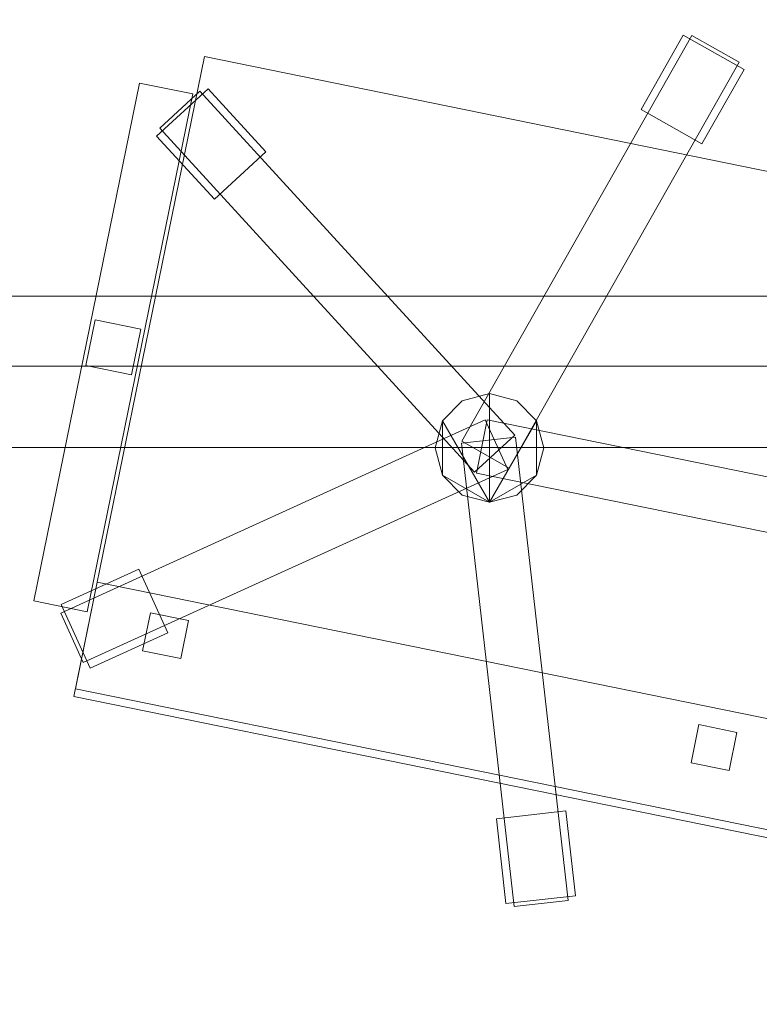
# Model space of a CAD drawing. Header units: millimetres. Extents: x -1675 to 29381, y -3645 to 22555.
# Tile 44 of 256: x 7321 to 7797, y 1950 to 2583. Entities that reach past the tile are written whole.
import ezdxf

# ---------------------------------------------------------------- set-up
doc = ezdxf.new("R2010")
doc.units = ezdxf.units.MM
doc.layers.add('A-GENM-____-OTLN', color=13, linetype='Continuous', lineweight=9)

msp = doc.modelspace()

# ---------------------------------------------------------------- meshes
at = {"layer": 'A-GENM-____-OTLN'}
mesh = msp.add_polyface(dxfattribs=at)
corners = [(4706.02, 290, 1), (6.83, 0, 1), (407.59, 290, 1), (4706.02, 390, 1), (5006.02, 390, 1), (9606.02, 290, 1), (9306.02, 390, 1), (9606.02, 390, 1), (13776.02, 5670, 1), (13776.02, 9963.57, 1), (14006.02, 10130, 1), (5006.02, 290, 1), (9306.02, 290, 1), (14006.02, 0, 1), (13776.02, 290, 1), (9856.02, 290, 1), (9306.02, 5670, 1), (9606.02, 5670, 1), (9606.02, 5220, 1), (9306.02, 5220, 1), (9306.02, 5670, 1), (256.83, 9170, 1), (6.83, 10130, 1), (256.83, 10130, 1), (256.83, 290, 1), (256.83, 7770, 1), (256.83, 1330, 1), (256.83, 6170, 1), (256.83, 4310, 1), (13776.02, 10130, 1), (4706.02, 5220, 1), (5006.02, 5670, 1), (5006.02, 5220, 1), (4706.02, 5670, 1), (256.83, 10130.71, 1), (13776.02, 10169.34, 1), (6.83, 10170, 1), (256.83, 10170, 1), (14006.02, 10170, 1), (13776.02, 10170, 1), (256.83, 10225.04, 1), (13776.02, 10470, 1), (14006.02, 10470, 1), (4706.02, 11204.55, 1), (5006.02, 11190, 1), (4706.02, 11190, 1), (5006.02, 11270.6, 1), (256.83, 10770, 1)]
mesh.append_faces([[corners[k] for k in face] for face in [(5, 6, 7), (17, 16, 20), (30, 31, 32), (31, 30, 33), (43, 44, 45)]], dxfattribs={"vtx0": -1})
mesh.append_faces([[corners[k] for k in face] for face in [(0, 1, 2), (6, 5, 12), (1, 11, 13), (8, 13, 14), (21, 22, 23), (25, 22, 21), (27, 22, 25), (28, 22, 27), (22, 28, 1), (35, 10, 29), (34, 36, 37), (36, 34, 22), (44, 43, 46)]], dxfattribs={"vtx0": -1, "vtx1": -1})
mesh.append_faces([[corners[k] for k in face] for face in [(11, 1, 0), (13, 12, 5)]], dxfattribs={"vtx0": -1, "vtx1": -1, "vtx2": -1})
mesh.append_faces([[corners[k] for k in face] for face in [(0, 4, 11), (13, 11, 12), (16, 17, 18), (10, 9, 29), (22, 34, 23), (38, 35, 39), (36, 40, 37)]], dxfattribs={"vtx0": -1, "vtx2": -1})
mesh.append_faces([[corners[k] for k in face] for face in [(8, 9, 10), (15, 14, 13), (5, 15, 13), (24, 2, 1), (26, 24, 1), (28, 26, 1), (47, 40, 36)]], dxfattribs={"vtx1": -1, "vtx2": -1})
mesh.append_faces([[corners[k] for k in face] for face in [(0, 3, 4), (18, 19, 16), (39, 41, 42)]], dxfattribs={"vtx2": -1})
mesh = msp.add_polyface(dxfattribs=at)
corners = [(7842.5, 5670, 2949), (5006.02, 5670, 2949), (5006.02, 10130, 2949), (4706.02, 390, 2949), (4706.02, 290, 2949), (407.59, 290, 2949), (5006.02, 390, 2949), (4706.02, 5220, 2949), (5006.02, 5220, 2949), (256.83, 1330, 2949), (256.83, 290, 2949), (256.83, 9170, 2949), (256.83, 10130, 2949), (256.83, 4310, 2949), (256.83, 7770, 2949), (256.83, 6170, 2949), (4706.02, 5670, 2949), (5006.02, 5670, 2949), (256.83, 10130.71, 2949), (5006.02, 10144.28, 2949), (256.83, 10170, 2949), (5006.02, 10170, 2949), (6.83, 0, 2949), (5006.02, 290, 2949), (6.83, 10130, 2949), (6.83, 10170, 2949)]
mesh.append_faces([[corners[k] for k in face] for face in [(24, 13, 22), (25, 18, 24)]], dxfattribs={"vtx0": -1, "vtx1": -1})
mesh.append_faces([[corners[k] for k in face] for face in [(0, 1, 2), (3, 4, 5), (0, 3, 5), (0, 6, 3), (5, 7, 8), (9, 7, 5), (5, 10, 9), (11, 12, 2), (0, 5, 8), (13, 7, 9), (14, 11, 2), (1, 0, 8), (15, 7, 13), (16, 2, 17), (17, 1, 8), (7, 15, 16), (1, 17, 2), (14, 16, 15), (2, 16, 14), (2, 18, 19), (18, 2, 12), (19, 20, 21), (20, 19, 18), (4, 22, 5), (4, 3, 6), (23, 22, 4), (4, 6, 23), (11, 24, 12), (10, 5, 22), (14, 24, 11), (9, 10, 22), (15, 24, 14), (13, 9, 22), (13, 24, 15), (7, 17, 8), (17, 7, 16), (24, 18, 12), (18, 25, 20)]], dxfattribs={"vtx0": -1, "vtx1": -1, "vtx2": -1})
mesh = msp.add_polyface(dxfattribs=at)
corners = [(9306.02, 6729.02, 2949), (9306.02, 5670, 2949), (9306.02, 5670, 2949), (9306.02, 5670, 2949), (7842.5, 5670, 2949), (5006.02, 10130, 2949), (9306.02, 10130, 2949), (5006.02, 10144.28, 2949), (9306.02, 10156.57, 2949), (5006.02, 10170, 2949), (9606.02, 5220, 2949), (13776.02, 290, 2949), (9856.02, 290, 2949), (9606.02, 290, 2949), (9606.02, 390, 2949), (5006.02, 390, 2949), (9306.02, 290, 2949), (5006.02, 290, 2949), (9306.02, 5220, 2949), (9606.02, 5670, 2949), (13776.02, 9963.57, 2949), (13776.02, 5670, 2949), (9306.02, 390, 2949), (13776.02, 10130, 2949), (13776.02, 10169.34, 2949), (9306.02, 10170, 2949), (14006.02, 10130, 2949), (6.83, 0, 2949), (14006.02, 0, 2949)]
mesh.append_faces([[corners[k] for k in face] for face in [(27, 17, 28)]], dxfattribs={"vtx0": -1, "vtx1": -1})
mesh.append_faces([[corners[k] for k in face] for face in [(4, 0, 2), (5, 6, 0), (0, 4, 5), (6, 7, 8), (7, 6, 5), (9, 8, 7), (10, 11, 12), (12, 13, 14), (15, 16, 17), (18, 4, 3), (19, 1, 0), (0, 20, 21), (10, 12, 14), (16, 15, 22), (19, 0, 21), (10, 14, 22), (10, 19, 21), (4, 22, 15), (22, 4, 18), (11, 10, 21), (22, 18, 10), (20, 6, 23), (6, 20, 0), (23, 8, 24), (8, 23, 6), (25, 24, 8), (13, 22, 14), (21, 20, 26), (22, 13, 16), (21, 28, 11), (28, 17, 16), (12, 11, 28), (28, 16, 13), (13, 12, 28), (3, 19, 10), (10, 18, 3), (26, 20, 23)]], dxfattribs={"vtx0": -1, "vtx1": -1, "vtx2": -1})
mesh.append_faces([[corners[k] for k in face] for face in [(0, 1, 2), (19, 3, 1)]], dxfattribs={"vtx0": -1, "vtx2": -1})
mesh.append_faces([[corners[k] for k in face] for face in [(2, 3, 4)]], dxfattribs={"vtx1": -1, "vtx2": -1})
mesh = msp.add_polyface(dxfattribs=at)
corners = [(14006.02, 0, -50), (6.83, 10130, -50), (14006.02, 10130, -50)]
mesh.append_faces([[corners[k] for k in face] for face in [(1, 2, 0)]])
mesh = msp.add_polyface(dxfattribs=at)
corners = [(6.83, 0, -50), (6.83, 10130, -50), (14006.02, 0, -50)]
mesh.append_faces([[corners[k] for k in face] for face in [(1, 2, 0)]])
mesh = msp.add_polyface(dxfattribs=at)
corners = [(14006.02, 10130), (6.83, 0), (14006.02, 0)]
mesh.append_faces([[corners[k] for k in face] for face in [(1, 2, 0)]])
mesh = msp.add_polyface(dxfattribs=at)
corners = [(6.83, 10130), (6.83, 0), (14006.02, 10130)]
mesh.append_faces([[corners[k] for k in face] for face in [(1, 2, 0)]])
mesh = msp.add_polyface(dxfattribs=at)
corners = [(14006.02, 0, 2950), (6.83, 10130, 2950), (14006.02, 10130, 2950)]
mesh.append_faces([[corners[k] for k in face] for face in [(1, 2, 0)]])
mesh = msp.add_polyface(dxfattribs=at)
corners = [(6.83, 0, 2950), (6.83, 10130, 2950), (14006.02, 0, 2950)]
mesh.append_faces([[corners[k] for k in face] for face in [(1, 2, 0)]])
mesh = msp.add_polyface(dxfattribs=at)
corners = [(14006.02, 10130, 3000), (6.83, 0, 3000), (14006.02, 0, 3000)]
mesh.append_faces([[corners[k] for k in face] for face in [(1, 2, 0)]])
mesh = msp.add_polyface(dxfattribs=at)
corners = [(6.83, 10130, 3000), (6.83, 0, 3000), (14006.02, 10130, 3000)]
mesh.append_faces([[corners[k] for k in face] for face in [(1, 2, 0)]])
mesh = msp.add_polyface(dxfattribs=at)
corners = [(9306.02, 6729.02, 1), (9306.02, 5670, 1), (9306.02, 5670, 1), (9306.02, 5670, 1), (7842.5, 5670, 1), (5006.02, 5670, 1), (5006.02, 10130, 1), (9306.02, 10130, 1), (9606.02, 5220, 1), (13776.02, 290, 1), (9856.02, 290, 1), (9606.02, 290, 1), (9606.02, 390, 1), (5006.02, 390, 1), (9306.02, 290, 1), (5006.02, 290, 1), (4706.02, 390, 1), (4706.02, 290, 1), (407.59, 290, 1), (9306.02, 5220, 1), (9606.02, 5670, 1), (13776.02, 9963.57, 1), (13776.02, 5670, 1), (9306.02, 390, 1), (4706.02, 5220, 1), (5006.02, 5220, 1), (256.83, 1330, 1), (256.83, 290, 1), (256.83, 9170, 1), (256.83, 10130, 1), (256.83, 4310, 1), (256.83, 7770, 1), (256.83, 6170, 1), (4706.02, 5670, 1), (5006.02, 5670, 1), (13776.02, 10130, 1), (256.83, 10130.71, 1)]
mesh.append_faces([[corners[k] for k in face] for face in [(13, 14, 15)]], dxfattribs={"vtx0": -1})
mesh.append_faces([[corners[k] for k in face] for face in [(19, 4, 3), (14, 13, 23), (9, 8, 22), (30, 24, 26), (32, 24, 30), (33, 6, 34), (34, 5, 25), (24, 32, 33), (31, 33, 32), (21, 7, 35), (36, 6, 29)]], dxfattribs={"vtx0": -1, "vtx1": -1})
mesh.append_faces([[corners[k] for k in face] for face in [(4, 0, 2), (4, 5, 6), (6, 7, 0), (0, 4, 6), (8, 10, 12), (4, 16, 18), (20, 0, 22), (4, 23, 13), (23, 4, 19), (26, 24, 18), (4, 18, 25), (5, 4, 25), (5, 34, 6), (6, 33, 31), (7, 21, 0)]], dxfattribs={"vtx0": -1, "vtx1": -1, "vtx2": -1})
mesh.append_faces([[corners[k] for k in face] for face in [(0, 1, 2), (8, 9, 10), (0, 21, 22), (8, 12, 23), (4, 13, 16), (23, 19, 8), (18, 24, 25)]], dxfattribs={"vtx0": -1, "vtx2": -1})
mesh.append_faces([[corners[k] for k in face] for face in [(2, 3, 4), (20, 1, 0), (8, 20, 22), (28, 29, 6), (31, 28, 6)]], dxfattribs={"vtx1": -1, "vtx2": -1})
mesh.append_faces([[corners[k] for k in face] for face in [(10, 11, 12), (16, 17, 18), (18, 27, 26)]], dxfattribs={"vtx2": -1})
mesh = msp.add_polyface(dxfattribs=at)
corners = [(6856.83, 2307.97, 750), (8256.83, 2307.97, 750), (8256.83, 2957.97, 750), (6856.83, 2957.97, 750)]
mesh.append_faces([[corners[k] for k in face] for face in [(2, 3, 0, 1)]])
mesh = msp.add_polyface(dxfattribs=at)
corners = [(6856.83, 2957.97, 710), (8256.83, 2957.97, 710), (8256.83, 2307.97, 710), (6856.83, 2307.97, 710)]
mesh.append_faces([[corners[k] for k in face] for face in [(0, 1, 2, 3)]])
mesh = msp.add_polyface(dxfattribs=at)
corners = [(7753.31, 2573.09, 82.5), (7605.46, 2312.05, 82.5), (7605.46, 2312.05, 117.5), (7753.31, 2573.09, 117.5)]
mesh.append_faces([[corners[k] for k in face] for face in [(0, 1, 2, 3)]])
mesh = msp.add_polyface(dxfattribs=at)
corners = [(7635.91, 2294.8, 82.5), (7605.46, 2312.05, 82.5), (7753.31, 2573.09, 82.5), (7783.76, 2555.84, 82.5)]
mesh.append_faces([[corners[k] for k in face] for face in [(1, 2, 3, 0)]])
mesh = msp.add_polyface(dxfattribs=at)
corners = [(7635.91, 2294.8, 117.5), (7783.76, 2555.84, 117.5), (7753.31, 2573.09, 117.5), (7605.46, 2312.05, 117.5)]
mesh.append_faces([[corners[k] for k in face] for face in [(3, 0, 1, 2)]])
mesh = msp.add_polyface(dxfattribs=at)
corners = [(7747.72, 2573.37, 35), (7720.62, 2525.52, 35), (7720.62, 2525.52, 95), (7747.72, 2573.37, 95)]
mesh.append_faces([[corners[k] for k in face] for face in [(0, 1, 2, 3)]])
mesh = msp.add_polyface(dxfattribs=at)
corners = [(7759.77, 2503.34, 35), (7720.62, 2525.52, 35), (7747.72, 2573.37, 35), (7786.88, 2551.2, 35)]
mesh.append_faces([[corners[k] for k in face] for face in [(2, 3, 0, 1)]])
mesh = msp.add_polyface(dxfattribs=at)
corners = [(7759.77, 2503.34, 95), (7786.88, 2551.2, 95), (7747.72, 2573.37, 95), (7720.62, 2525.52, 95)]
mesh.append_faces([[corners[k] for k in face] for face in [(2, 3, 0, 1)]])
mesh = msp.add_polyface(dxfattribs=at)
corners = [(7786.88, 2551.2, 35), (7747.72, 2573.37, 35), (7747.72, 2573.37, 95), (7786.88, 2551.2, 95)]
mesh.append_faces([[corners[k] for k in face] for face in [(0, 1, 2, 3)]])
mesh = msp.add_polyface(dxfattribs=at)
corners = [(7783.76, 2555.84, 82.5), (7753.31, 2573.09, 82.5), (7753.31, 2573.09, 117.5), (7783.76, 2555.84, 117.5)]
mesh.append_faces([[corners[k] for k in face] for face in [(0, 1, 2, 3)]])
mesh = msp.add_polyface(dxfattribs=at)
corners = [(7439.75, 2559.5, 400), (7355.82, 2147.97, 400), (7355.82, 2147.97, 470), (7439.75, 2559.5, 470)]
mesh.append_faces([[corners[k] for k in face] for face in [(0, 1, 2, 3)]])
mesh = msp.add_polyface(dxfattribs=at)
corners = [(7355.82, 2147.97, 400), (7439.75, 2559.5, 400), (7890.47, 2467.58, 400), (7806.54, 2056.05, 400)]
mesh.append_faces([[corners[k] for k in face] for face in [(2, 3, 0, 1)]])
mesh = msp.add_polyface(dxfattribs=at)
corners = [(7355.82, 2147.97, 470), (7806.54, 2056.05, 470), (7890.47, 2467.58, 470), (7439.75, 2559.5, 470)]
mesh.append_faces([[corners[k] for k in face] for face in [(2, 3, 0, 1)]])
mesh = msp.add_polyface(dxfattribs=at)
corners = [(7890.47, 2467.58, 400), (7439.75, 2559.5, 400), (7439.75, 2559.5, 470), (7890.47, 2467.58, 470)]
mesh.append_faces([[corners[k] for k in face] for face in [(0, 1, 2, 3)]])
mesh = msp.add_polyface(dxfattribs=at)
corners = [(7635.91, 2294.8, 82.5), (7783.76, 2555.84, 82.5), (7783.76, 2555.84, 117.5), (7635.91, 2294.8, 117.5)]
mesh.append_faces([[corners[k] for k in face] for face in [(2, 3, 0, 1)]])
mesh = msp.add_polyface(dxfattribs=at)
corners = [(7759.77, 2503.34, 35), (7786.88, 2551.2, 35), (7786.88, 2551.2, 95), (7759.77, 2503.34, 95)]
mesh.append_faces([[corners[k] for k in face] for face in [(2, 3, 0, 1)]])
mesh = msp.add_polyface(dxfattribs=at)
corners = [(7398.01, 2542.5, 612.5), (7330.07, 2209.36, 612.5), (7330.07, 2209.36, 647.5), (7398.01, 2542.5, 647.5)]
mesh.append_faces([[corners[k] for k in face] for face in [(0, 1, 2, 3)]])
mesh = msp.add_polyface(dxfattribs=at)
corners = [(7330.07, 2209.36, 612.5), (7398.01, 2542.5, 612.5), (7432.31, 2535.5, 612.5), (7364.36, 2202.36, 612.5)]
mesh.append_faces([[corners[k] for k in face] for face in [(1, 2, 3, 0)]])
mesh = msp.add_polyface(dxfattribs=at)
corners = [(7330.07, 2209.36, 647.5), (7364.36, 2202.36, 647.5), (7432.31, 2535.5, 647.5), (7398.01, 2542.5, 647.5)]
mesh.append_faces([[corners[k] for k in face] for face in [(3, 0, 1, 2)]])
mesh = msp.add_polyface(dxfattribs=at)
corners = [(7432.31, 2535.5, 612.5), (7398.01, 2542.5, 612.5), (7398.01, 2542.5, 647.5), (7432.31, 2535.5, 647.5)]
mesh.append_faces([[corners[k] for k in face] for face in [(0, 1, 2, 3)]])
mesh = msp.add_polyface(dxfattribs=at)
corners = [(7364.36, 2202.36, 612.5), (7432.31, 2535.5, 612.5), (7432.31, 2535.5, 647.5), (7364.36, 2202.36, 647.5)]
mesh.append_faces([[corners[k] for k in face] for face in [(2, 3, 0, 1)]])
mesh = msp.add_polyface(dxfattribs=at)
corners = [(7479.37, 2498.15, 35), (7446.18, 2467.76, 35), (7409.04, 2508.33, 35), (7442.24, 2538.72, 35)]
mesh.append_faces([[corners[k] for k in face] for face in [(3, 0, 1, 2)]])
mesh = msp.add_polyface(dxfattribs=at)
corners = [(7479.37, 2498.15, 95), (7442.24, 2538.72, 95), (7409.04, 2508.33, 95), (7446.18, 2467.76, 95)]
mesh.append_faces([[corners[k] for k in face] for face in [(1, 2, 3, 0)]])
mesh = msp.add_polyface(dxfattribs=at)
corners = [(7442.24, 2538.72, 35), (7409.04, 2508.33, 35), (7409.04, 2508.33, 95), (7442.24, 2538.72, 95)]
mesh.append_faces([[corners[k] for k in face] for face in [(0, 1, 2, 3)]])
mesh = msp.add_polyface(dxfattribs=at)
corners = [(7639.43, 2315.9, 82.5), (7613.62, 2292.27, 82.5), (7411.04, 2513.55, 82.5), (7436.86, 2537.18, 82.5)]
mesh.append_faces([[corners[k] for k in face] for face in [(3, 0, 1, 2)]])
mesh = msp.add_polyface(dxfattribs=at)
corners = [(7639.43, 2315.9, 117.5), (7436.86, 2537.18, 117.5), (7411.04, 2513.55, 117.5), (7613.62, 2292.27, 117.5)]
mesh.append_faces([[corners[k] for k in face] for face in [(1, 2, 3, 0)]])
mesh = msp.add_polyface(dxfattribs=at)
corners = [(7436.86, 2537.18, 82.5), (7411.04, 2513.55, 82.5), (7411.04, 2513.55, 117.5), (7436.86, 2537.18, 117.5)]
mesh.append_faces([[corners[k] for k in face] for face in [(0, 1, 2, 3)]])
mesh = msp.add_polyface(dxfattribs=at)
corners = [(7639.43, 2315.9, 82.5), (7436.86, 2537.18, 82.5), (7436.86, 2537.18, 117.5), (7639.43, 2315.9, 117.5)]
mesh.append_faces([[corners[k] for k in face] for face in [(1, 2, 3, 0)]])
mesh = msp.add_polyface(dxfattribs=at)
corners = [(7479.37, 2498.15, 35), (7442.24, 2538.72, 35), (7442.24, 2538.72, 95), (7479.37, 2498.15, 95)]
mesh.append_faces([[corners[k] for k in face] for face in [(2, 3, 0, 1)]])
mesh = msp.add_polyface(dxfattribs=at)
corners = [(7720.62, 2525.52, 35), (7759.77, 2503.34, 35), (7759.77, 2503.34, 95), (7720.62, 2525.52, 95)]
mesh.append_faces([[corners[k] for k in face] for face in [(2, 3, 0, 1)]])
mesh = msp.add_polyface(dxfattribs=at)
corners = [(7409.04, 2508.33, 35), (7446.18, 2467.76, 35), (7446.18, 2467.76, 95), (7409.04, 2508.33, 95)]
mesh.append_faces([[corners[k] for k in face] for face in [(0, 1, 2, 3)]])
mesh = msp.add_polyface(dxfattribs=at)
corners = [(7411.04, 2513.55, 82.5), (7613.62, 2292.27, 82.5), (7613.62, 2292.27, 117.5), (7411.04, 2513.55, 117.5)]
mesh.append_faces([[corners[k] for k in face] for face in [(0, 1, 2, 3)]])
mesh = msp.add_polyface(dxfattribs=at)
corners = [(7446.18, 2467.76, 35), (7479.37, 2498.15, 35), (7479.37, 2498.15, 95), (7446.18, 2467.76, 95)]
mesh.append_faces([[corners[k] for k in face] for face in [(2, 3, 0, 1)]])
mesh = msp.add_polyface(dxfattribs=at)
corners = [(8181.83, 2405.47, 640), (6931.83, 2405.47, 640), (6931.83, 2405.47, 710), (8181.83, 2405.47, 710)]
mesh.append_faces([[corners[k] for k in face] for face in [(0, 1, 2, 3)]])
mesh = msp.add_polyface(dxfattribs=at)
corners = [(6931.83, 2360.47, 640), (6931.83, 2405.47, 640), (8181.83, 2405.47, 640), (8181.83, 2360.47, 640)]
mesh.append_faces([[corners[k] for k in face] for face in [(1, 2, 3, 0)]])
mesh = msp.add_polyface(dxfattribs=at)
corners = [(6931.83, 2360.47, 710), (8181.83, 2360.47, 710), (8181.83, 2405.47, 710), (6931.83, 2405.47, 710)]
mesh.append_faces([[corners[k] for k in face] for face in [(2, 3, 0, 1)]])
mesh = msp.add_polyface(dxfattribs=at)
corners = [(7369.49, 2390.13, 440), (7363.49, 2360.73, 440), (7363.49, 2360.73, 640), (7369.49, 2390.13, 640)]
mesh.append_faces([[corners[k] for k in face] for face in [(3, 0, 1, 2)]])
mesh = msp.add_polyface(dxfattribs=at)
corners = [(7363.49, 2360.73, 440), (7369.49, 2390.13, 440), (7398.88, 2384.13, 440), (7392.89, 2354.74, 440)]
mesh.append_faces([[corners[k] for k in face] for face in [(1, 2, 3, 0)]])
mesh = msp.add_polyface(dxfattribs=at)
corners = [(7363.49, 2360.73, 640), (7392.89, 2354.74, 640), (7398.88, 2384.13, 640), (7369.49, 2390.13, 640)]
mesh.append_faces([[corners[k] for k in face] for face in [(3, 0, 1, 2)]])
mesh = msp.add_polyface(dxfattribs=at)
corners = [(7398.88, 2384.13, 440), (7369.49, 2390.13, 440), (7369.49, 2390.13, 640), (7398.88, 2384.13, 640)]
mesh.append_faces([[corners[k] for k in face] for face in [(0, 1, 2, 3)]])
mesh = msp.add_polyface(dxfattribs=at)
corners = [(7392.89, 2354.74, 440), (7398.88, 2384.13, 440), (7398.88, 2384.13, 640), (7392.89, 2354.74, 640)]
mesh.append_faces([[corners[k] for k in face] for face in [(2, 3, 0, 1)]])
mesh = msp.add_polyface(dxfattribs=at)
corners = [(6931.83, 2360.47, 640), (8181.83, 2360.47, 640), (8181.83, 2360.47, 710), (6931.83, 2360.47, 710)]
mesh.append_faces([[corners[k] for k in face] for face in [(2, 3, 0, 1)]])
mesh = msp.add_polyface(dxfattribs=at)
corners = [(7363.49, 2360.73, 440), (7392.89, 2354.74, 440), (7392.89, 2354.74, 640), (7363.49, 2360.73, 640)]
mesh.append_faces([[corners[k] for k in face] for face in [(1, 2, 3, 0)]])
mesh = msp.add_polyface(dxfattribs=at)
corners = [(7653.46, 2325.28, 395), (7640.65, 2338.09, 395), (7623.15, 2342.78, 395), (7605.65, 2338.09, 395), (7592.84, 2325.28, 395), (7588.15, 2307.78, 395), (7592.84, 2290.28, 395), (7605.65, 2277.46, 395), (7623.15, 2272.78, 395), (7640.65, 2277.46, 395), (7653.46, 2290.28, 395), (7658.15, 2307.78, 395)]
mesh.append_faces([[corners[k] for k in face] for face in [(6, 4, 5), (10, 8, 9)]], dxfattribs={"vtx0": -1})
mesh.append_faces([[corners[k] for k in face] for face in [(0, 8, 10, 11)]], dxfattribs={"vtx0": -1, "vtx1": -1})
mesh.append_faces([[corners[k] for k in face] for face in [(6, 7, 8, 4), (2, 3, 4, 8), (0, 1, 2, 8)]], dxfattribs={"vtx2": -1, "vtx3": -1})
mesh = msp.add_polyface(dxfattribs=at)
corners = [(7640.65, 2277.46, 115), (7623.15, 2272.78, 115), (7605.65, 2277.46, 115), (7592.84, 2290.28, 115), (7588.15, 2307.78, 115), (7592.84, 2325.28, 115), (7605.65, 2338.09, 115), (7623.15, 2342.78, 115), (7640.65, 2338.09, 115), (7653.46, 2325.28, 115), (7658.15, 2307.78, 115), (7653.46, 2290.28, 115)]
mesh.append_faces([[corners[k] for k in face] for face in [(11, 9, 10), (3, 1, 2)]], dxfattribs={"vtx0": -1})
mesh.append_faces([[corners[k] for k in face] for face in [(5, 1, 3, 4)]], dxfattribs={"vtx0": -1, "vtx1": -1})
mesh.append_faces([[corners[k] for k in face] for face in [(11, 0, 1, 9), (7, 8, 9, 1), (5, 6, 7, 1)]], dxfattribs={"vtx2": -1, "vtx3": -1})
mesh = msp.add_polyface(dxfattribs=at)
corners = [(7605.65, 2338.09, 115), (7592.84, 2325.28, 115), (7592.84, 2325.28, 395), (7605.65, 2338.09, 395)]
mesh.append_faces([[corners[k] for k in face] for face in [(3, 0, 1, 2)]])
mesh = msp.add_polyface(dxfattribs=at)
corners = [(7623.15, 2342.78, 115), (7605.65, 2338.09, 115), (7605.65, 2338.09, 395), (7623.15, 2342.78, 395)]
mesh.append_faces([[corners[k] for k in face] for face in [(3, 0, 1, 2)]])
mesh = msp.add_polyface(dxfattribs=at)
corners = [(7640.65, 2338.09, 115), (7623.15, 2342.78, 115), (7623.15, 2342.78, 395), (7640.65, 2338.09, 395)]
mesh.append_faces([[corners[k] for k in face] for face in [(3, 0, 1, 2)]])
mesh = msp.add_polyface(dxfattribs=at)
corners = [(7653.46, 2325.28, 115), (7640.65, 2338.09, 115), (7640.65, 2338.09, 395), (7653.46, 2325.28, 395)]
mesh.append_faces([[corners[k] for k in face] for face in [(2, 3, 0, 1)]])
mesh = msp.add_polyface(dxfattribs=at)
corners = [(7620.45, 2325.77, 82.5), (7634.95, 2293.92, 82.5), (7361.9, 2169.64, 82.5), (7347.4, 2201.5, 82.5)]
mesh.append_faces([[corners[k] for k in face] for face in [(3, 0, 1, 2)]])
mesh = msp.add_polyface(dxfattribs=at)
corners = [(7620.45, 2325.77, 117.5), (7347.4, 2201.5, 117.5), (7361.9, 2169.64, 117.5), (7634.95, 2293.92, 117.5)]
mesh.append_faces([[corners[k] for k in face] for face in [(1, 2, 3, 0)]])
mesh = msp.add_polyface(dxfattribs=at)
corners = [(7620.45, 2325.77, 82.5), (7347.4, 2201.5, 82.5), (7347.4, 2201.5, 117.5), (7620.45, 2325.77, 117.5)]
mesh.append_faces([[corners[k] for k in face] for face in [(3, 0, 1, 2)]])
mesh = msp.add_polyface(dxfattribs=at)
corners = [(7592.84, 2325.28, 115), (7588.15, 2307.78, 115), (7588.15, 2307.78, 395), (7592.84, 2325.28, 395)]
mesh.append_faces([[corners[k] for k in face] for face in [(3, 0, 1, 2)]])
mesh = msp.add_polyface(dxfattribs=at)
corners = [(7621.75, 2325.92, 82.5), (7614.75, 2291.63, 82.5), (7614.75, 2291.63, 117.5), (7621.75, 2325.92, 117.5)]
mesh.append_faces([[corners[k] for k in face] for face in [(0, 1, 2, 3)]])
mesh = msp.add_polyface(dxfattribs=at)
corners = [(7614.75, 2291.63, 82.5), (7621.75, 2325.92, 82.5), (7915.69, 2265.97, 82.5), (7908.7, 2231.68, 82.5)]
mesh.append_faces([[corners[k] for k in face] for face in [(1, 2, 3, 0)]])
mesh = msp.add_polyface(dxfattribs=at)
corners = [(7614.75, 2291.63, 117.5), (7908.7, 2231.68, 117.5), (7915.69, 2265.97, 117.5), (7621.75, 2325.92, 117.5)]
mesh.append_faces([[corners[k] for k in face] for face in [(3, 0, 1, 2)]])
mesh = msp.add_polyface(dxfattribs=at)
corners = [(7634.95, 2293.92, 82.5), (7620.45, 2325.77, 82.5), (7620.45, 2325.77, 117.5), (7634.95, 2293.92, 117.5)]
mesh.append_faces([[corners[k] for k in face] for face in [(2, 3, 0, 1)]])
mesh = msp.add_polyface(dxfattribs=at)
corners = [(7915.69, 2265.97, 82.5), (7621.75, 2325.92, 82.5), (7621.75, 2325.92, 117.5), (7915.69, 2265.97, 117.5)]
mesh.append_faces([[corners[k] for k in face] for face in [(0, 1, 2, 3)]])
mesh = msp.add_polyface(dxfattribs=at)
corners = [(7658.15, 2307.78, 115), (7653.46, 2325.28, 115), (7653.46, 2325.28, 395), (7658.15, 2307.78, 395)]
mesh.append_faces([[corners[k] for k in face] for face in [(1, 2, 3, 0)]])
mesh = msp.add_polyface(dxfattribs=at)
corners = [(7639.97, 2314.72, 82.5), (7605.2, 2310.77, 82.5), (7605.2, 2310.77, 117.5), (7639.97, 2314.72, 117.5)]
mesh.append_faces([[corners[k] for k in face] for face in [(0, 1, 2, 3)]])
mesh = msp.add_polyface(dxfattribs=at)
corners = [(7605.2, 2310.77, 82.5), (7639.97, 2314.72, 82.5), (7673.79, 2016.63, 82.5), (7639.02, 2012.68, 82.5)]
mesh.append_faces([[corners[k] for k in face] for face in [(1, 2, 3, 0)]])
mesh = msp.add_polyface(dxfattribs=at)
corners = [(7605.2, 2310.77, 117.5), (7639.02, 2012.68, 117.5), (7673.79, 2016.63, 117.5), (7639.97, 2314.72, 117.5)]
mesh.append_faces([[corners[k] for k in face] for face in [(3, 0, 1, 2)]])
mesh = msp.add_polyface(dxfattribs=at)
corners = [(7605.46, 2312.05, 82.5), (7635.91, 2294.8, 82.5), (7635.91, 2294.8, 117.5), (7605.46, 2312.05, 117.5)]
mesh.append_faces([[corners[k] for k in face] for face in [(1, 2, 3, 0)]])
mesh = msp.add_polyface(dxfattribs=at)
corners = [(7613.62, 2292.27, 82.5), (7639.43, 2315.9, 82.5), (7639.43, 2315.9, 117.5), (7613.62, 2292.27, 117.5)]
mesh.append_faces([[corners[k] for k in face] for face in [(2, 3, 0, 1)]])
mesh = msp.add_polyface(dxfattribs=at)
corners = [(7673.79, 2016.63, 82.5), (7639.97, 2314.72, 82.5), (7639.97, 2314.72, 117.5), (7673.79, 2016.63, 117.5)]
mesh.append_faces([[corners[k] for k in face] for face in [(2, 3, 0, 1)]])
mesh = msp.add_polyface(dxfattribs=at)
corners = [(6856.83, 2307.97, 710), (8256.83, 2307.97, 710), (8256.83, 2307.97, 750), (6856.83, 2307.97, 750)]
mesh.append_faces([[corners[k] for k in face] for face in [(2, 3, 0, 1)]])
mesh = msp.add_polyface(dxfattribs=at)
corners = [(7588.15, 2307.78, 115), (7592.84, 2290.28, 115), (7592.84, 2290.28, 395), (7588.15, 2307.78, 395)]
mesh.append_faces([[corners[k] for k in face] for face in [(0, 1, 2, 3)]])
mesh = msp.add_polyface(dxfattribs=at)
corners = [(7605.2, 2310.77, 82.5), (7639.02, 2012.68, 82.5), (7639.02, 2012.68, 117.5), (7605.2, 2310.77, 117.5)]
mesh.append_faces([[corners[k] for k in face] for face in [(0, 1, 2, 3)]])
mesh = msp.add_polyface(dxfattribs=at)
corners = [(7653.46, 2290.28, 115), (7658.15, 2307.78, 115), (7658.15, 2307.78, 395), (7653.46, 2290.28, 395)]
mesh.append_faces([[corners[k] for k in face] for face in [(2, 3, 0, 1)]])
mesh = msp.add_polyface(dxfattribs=at)
corners = [(7361.9, 2169.64, 82.5), (7634.95, 2293.92, 82.5), (7634.95, 2293.92, 117.5), (7361.9, 2169.64, 117.5)]
mesh.append_faces([[corners[k] for k in face] for face in [(2, 3, 0, 1)]])
mesh = msp.add_polyface(dxfattribs=at)
corners = [(7592.84, 2290.28, 115), (7605.65, 2277.46, 115), (7605.65, 2277.46, 395), (7592.84, 2290.28, 395)]
mesh.append_faces([[corners[k] for k in face] for face in [(0, 1, 2, 3)]])
mesh = msp.add_polyface(dxfattribs=at)
corners = [(7614.75, 2291.63, 82.5), (7908.7, 2231.68, 82.5), (7908.7, 2231.68, 117.5), (7614.75, 2291.63, 117.5)]
mesh.append_faces([[corners[k] for k in face] for face in [(2, 3, 0, 1)]])
mesh = msp.add_polyface(dxfattribs=at)
corners = [(7640.65, 2277.46, 115), (7653.46, 2290.28, 115), (7653.46, 2290.28, 395), (7640.65, 2277.46, 395)]
mesh.append_faces([[corners[k] for k in face] for face in [(2, 3, 0, 1)]])
mesh = msp.add_polyface(dxfattribs=at)
corners = [(7605.65, 2277.46, 115), (7623.15, 2272.78, 115), (7623.15, 2272.78, 395), (7605.65, 2277.46, 395)]
mesh.append_faces([[corners[k] for k in face] for face in [(1, 2, 3, 0)]])
mesh = msp.add_polyface(dxfattribs=at)
corners = [(7623.15, 2272.78, 115), (7640.65, 2277.46, 115), (7640.65, 2277.46, 395), (7623.15, 2272.78, 395)]
mesh.append_faces([[corners[k] for k in face] for face in [(1, 2, 3, 0)]])
mesh = msp.add_polyface(dxfattribs=at)
corners = [(7397.66, 2229.87, 35), (7416.31, 2188.91, 35), (7366.25, 2166.13, 35), (7347.61, 2207.08, 35)]
mesh.append_faces([[corners[k] for k in face] for face in [(0, 1, 2, 3)]])
mesh = msp.add_polyface(dxfattribs=at)
corners = [(7397.66, 2229.87, 95), (7347.61, 2207.08, 95), (7366.25, 2166.13, 95), (7416.31, 2188.91, 95)]
mesh.append_faces([[corners[k] for k in face] for face in [(0, 1, 2, 3)]])
mesh = msp.add_polyface(dxfattribs=at)
corners = [(7397.66, 2229.87, 35), (7347.61, 2207.08, 35), (7347.61, 2207.08, 95), (7397.66, 2229.87, 95)]
mesh.append_faces([[corners[k] for k in face] for face in [(3, 0, 1, 2)]])
mesh = msp.add_polyface(dxfattribs=at)
corners = [(7416.31, 2188.91, 35), (7397.66, 2229.87, 35), (7397.66, 2229.87, 95), (7416.31, 2188.91, 95)]
mesh.append_faces([[corners[k] for k in face] for face in [(2, 3, 0, 1)]])
mesh = msp.add_polyface(dxfattribs=at)
corners = [(7370.81, 2221.46, 460), (7356.82, 2152.87, 460), (7356.82, 2152.87, 940), (7370.81, 2221.46, 940)]
mesh.append_faces([[corners[k] for k in face] for face in [(3, 0, 1, 2)]])
mesh = msp.add_polyface(dxfattribs=at)
corners = [(7356.82, 2152.87, 460), (7370.81, 2221.46, 460), (7821.53, 2129.54, 460), (7807.54, 2060.95, 460)]
mesh.append_faces([[corners[k] for k in face] for face in [(2, 3, 0, 1)]])
mesh = msp.add_polyface(dxfattribs=at)
corners = [(7356.82, 2152.87, 940), (7807.54, 2060.95, 940), (7821.53, 2129.54, 940), (7370.81, 2221.46, 940)]
mesh.append_faces([[corners[k] for k in face] for face in [(2, 3, 0, 1)]])
mesh = msp.add_polyface(dxfattribs=at)
corners = [(7821.53, 2129.54, 460), (7370.81, 2221.46, 460), (7370.81, 2221.46, 940), (7821.53, 2129.54, 940)]
mesh.append_faces([[corners[k] for k in face] for face in [(0, 1, 2, 3)]])
mesh = msp.add_polyface(dxfattribs=at)
corners = [(7330.07, 2209.36, 612.5), (7364.36, 2202.36, 612.5), (7364.36, 2202.36, 647.5), (7330.07, 2209.36, 647.5)]
mesh.append_faces([[corners[k] for k in face] for face in [(2, 3, 0, 1)]])
mesh = msp.add_polyface(dxfattribs=at)
corners = [(7347.61, 2207.08, 35), (7366.25, 2166.13, 35), (7366.25, 2166.13, 95), (7347.61, 2207.08, 95)]
mesh.append_faces([[corners[k] for k in face] for face in [(0, 1, 2, 3)]])
mesh = msp.add_polyface(dxfattribs=at)
corners = [(7347.4, 2201.5, 82.5), (7361.9, 2169.64, 82.5), (7361.9, 2169.64, 117.5), (7347.4, 2201.5, 117.5)]
mesh.append_faces([[corners[k] for k in face] for face in [(0, 1, 2, 3)]])
mesh = msp.add_polyface(dxfattribs=at)
corners = [(7405.06, 2201.72, 460), (7400.06, 2177.22, 460), (7400.06, 2177.22, 860), (7405.06, 2201.72, 860)]
mesh.append_faces([[corners[k] for k in face] for face in [(3, 0, 1, 2)]])
mesh = msp.add_polyface(dxfattribs=at)
corners = [(7400.06, 2177.22, 460), (7405.06, 2201.72, 460), (7429.55, 2196.72, 460), (7424.56, 2172.23, 460)]
mesh.append_faces([[corners[k] for k in face] for face in [(2, 3, 0, 1)]])
mesh = msp.add_polyface(dxfattribs=at)
corners = [(7400.06, 2177.22, 860), (7424.56, 2172.23, 860), (7429.55, 2196.72, 860), (7405.06, 2201.72, 860)]
mesh.append_faces([[corners[k] for k in face] for face in [(2, 3, 0, 1)]])
mesh = msp.add_polyface(dxfattribs=at)
corners = [(7429.55, 2196.72, 460), (7405.06, 2201.72, 460), (7405.06, 2201.72, 860), (7429.55, 2196.72, 860)]
mesh.append_faces([[corners[k] for k in face] for face in [(0, 1, 2, 3)]])
mesh = msp.add_polyface(dxfattribs=at)
corners = [(7424.56, 2172.23, 460), (7429.55, 2196.72, 460), (7429.55, 2196.72, 860), (7424.56, 2172.23, 860)]
mesh.append_faces([[corners[k] for k in face] for face in [(2, 3, 0, 1)]])
mesh = msp.add_polyface(dxfattribs=at)
corners = [(7366.25, 2166.13, 35), (7416.31, 2188.91, 35), (7416.31, 2188.91, 95), (7366.25, 2166.13, 95)]
mesh.append_faces([[corners[k] for k in face] for face in [(1, 2, 3, 0)]])
mesh = msp.add_polyface(dxfattribs=at)
corners = [(7400.06, 2177.22, 460), (7424.56, 2172.23, 460), (7424.56, 2172.23, 860), (7400.06, 2177.22, 860)]
mesh.append_faces([[corners[k] for k in face] for face in [(2, 3, 0, 1)]])
mesh = msp.add_polyface(dxfattribs=at)
corners = [(7355.82, 2147.97, 400), (7806.54, 2056.05, 400), (7806.54, 2056.05, 470), (7355.82, 2147.97, 470)]
mesh.append_faces([[corners[k] for k in face] for face in [(2, 3, 0, 1)]])
mesh = msp.add_polyface(dxfattribs=at)
corners = [(7356.82, 2152.87, 460), (7807.54, 2060.95, 460), (7807.54, 2060.95, 940), (7356.82, 2152.87, 940)]
mesh.append_faces([[corners[k] for k in face] for face in [(2, 3, 0, 1)]])
mesh = msp.add_polyface(dxfattribs=at)
corners = [(7757.79, 2129.78, 460), (7752.8, 2105.28, 460), (7752.8, 2105.28, 860), (7757.79, 2129.78, 860)]
mesh.append_faces([[corners[k] for k in face] for face in [(0, 1, 2, 3)]])
mesh = msp.add_polyface(dxfattribs=at)
corners = [(7752.8, 2105.28, 460), (7757.79, 2129.78, 460), (7782.29, 2124.78, 460), (7777.29, 2100.29, 460)]
mesh.append_faces([[corners[k] for k in face] for face in [(1, 2, 3, 0)]])
mesh = msp.add_polyface(dxfattribs=at)
corners = [(7752.8, 2105.28, 860), (7777.29, 2100.29, 860), (7782.29, 2124.78, 860), (7757.79, 2129.78, 860)]
mesh.append_faces([[corners[k] for k in face] for face in [(3, 0, 1, 2)]])
mesh = msp.add_polyface(dxfattribs=at)
corners = [(7782.29, 2124.78, 460), (7757.79, 2129.78, 460), (7757.79, 2129.78, 860), (7782.29, 2124.78, 860)]
mesh.append_faces([[corners[k] for k in face] for face in [(3, 0, 1, 2)]])
mesh = msp.add_polyface(dxfattribs=at)
corners = [(7777.29, 2100.29, 460), (7782.29, 2124.78, 460), (7782.29, 2124.78, 860), (7777.29, 2100.29, 860)]
mesh.append_faces([[corners[k] for k in face] for face in [(1, 2, 3, 0)]])
mesh = msp.add_polyface(dxfattribs=at)
corners = [(7752.8, 2105.28, 460), (7777.29, 2100.29, 460), (7777.29, 2100.29, 860), (7752.8, 2105.28, 860)]
mesh.append_faces([[corners[k] for k in face] for face in [(2, 3, 0, 1)]])
mesh = msp.add_polyface(dxfattribs=at)
corners = [(7672.28, 2074.33, 35), (7627.57, 2069.25, 35), (7627.57, 2069.25, 95), (7672.28, 2074.33, 95)]
mesh.append_faces([[corners[k] for k in face] for face in [(0, 1, 2, 3)]])
mesh = msp.add_polyface(dxfattribs=at)
corners = [(7627.57, 2069.25, 35), (7672.28, 2074.33, 35), (7678.48, 2019.68, 35), (7633.77, 2014.6, 35)]
mesh.append_faces([[corners[k] for k in face] for face in [(1, 2, 3, 0)]])
mesh = msp.add_polyface(dxfattribs=at)
corners = [(7627.57, 2069.25, 95), (7633.77, 2014.6, 95), (7678.48, 2019.68, 95), (7672.28, 2074.33, 95)]
mesh.append_faces([[corners[k] for k in face] for face in [(3, 0, 1, 2)]])
mesh = msp.add_polyface(dxfattribs=at)
corners = [(7678.48, 2019.68, 35), (7672.28, 2074.33, 35), (7672.28, 2074.33, 95), (7678.48, 2019.68, 95)]
mesh.append_faces([[corners[k] for k in face] for face in [(2, 3, 0, 1)]])
mesh = msp.add_polyface(dxfattribs=at)
corners = [(7627.57, 2069.25, 35), (7633.77, 2014.6, 35), (7633.77, 2014.6, 95), (7627.57, 2069.25, 95)]
mesh.append_faces([[corners[k] for k in face] for face in [(0, 1, 2, 3)]])
mesh = msp.add_polyface(dxfattribs=at)
corners = [(7633.77, 2014.6, 35), (7678.48, 2019.68, 35), (7678.48, 2019.68, 95), (7633.77, 2014.6, 95)]
mesh.append_faces([[corners[k] for k in face] for face in [(2, 3, 0, 1)]])
mesh = msp.add_polyface(dxfattribs=at)
corners = [(7639.02, 2012.68, 82.5), (7673.79, 2016.63, 82.5), (7673.79, 2016.63, 117.5), (7639.02, 2012.68, 117.5)]
mesh.append_faces([[corners[k] for k in face] for face in [(1, 2, 3, 0)]])

doc.saveas('drawing.dxf')
